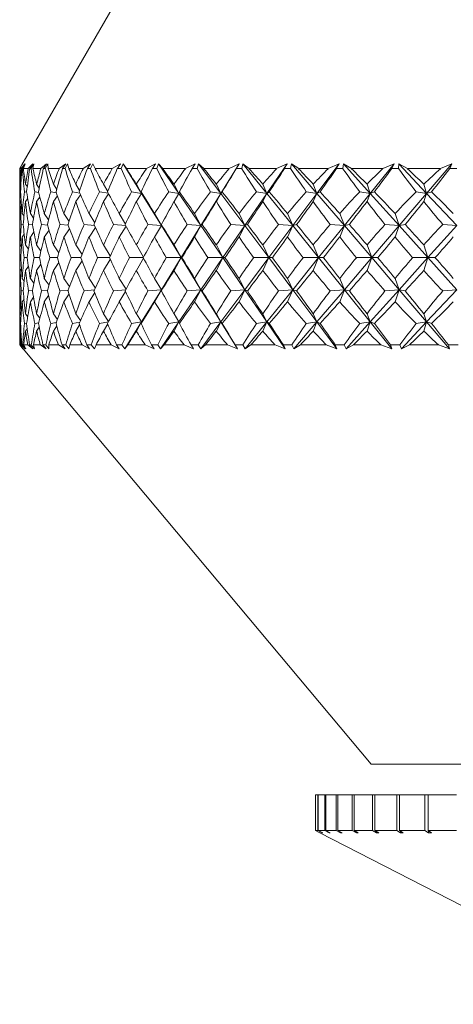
# Model space of a CAD drawing. Header units: inches. Extents: x -4 to 22.9, y -7.2 to 15.7.
# Tile 70 of 127: x 11.86 to 12.341, y -0.246 to 0.844. Entities that reach past the tile are written whole.
import ezdxf

# ---------------------------------------------------------------- set-up
doc = ezdxf.new("R2010")
doc.units = ezdxf.units.IN
doc.header["$MEASUREMENT"] = 0

msp = doc.modelspace()

# ---------------------------------------------------------------- linework, layer by layer
at = {"color": 7, "linetype": 'Continuous', "lineweight": 15}
for p, q in [((11.9683, 0.8659), (11.8628, 0.6832)), ((11.8603, 0.6789), (11.8616, 0.681)), ((11.8603, 0.677), (11.8603, 0.6347)), ((11.8604, 0.6789), (11.8628, 0.6831)), ((11.8619, 0.6789), (11.8604, 0.6789)), ((11.8619, 0.6789), (11.866, 0.6844)), ((11.8627, 0.6789), (11.866, 0.6844)), ((11.8634, 0.6789), (11.8627, 0.6789)), ((11.8634, 0.6789), (11.8665, 0.6844)), ((11.8645, 0.6789), (11.8665, 0.6844)), ((11.8696, 0.6789), (11.8645, 0.6789)), ((11.8696, 0.6789), (11.8748, 0.6844)), ((11.8715, 0.6789), (11.8748, 0.6844)), ((11.8729, 0.6789), (11.8715, 0.6789)), ((11.8729, 0.6789), (11.8758, 0.6844)), ((11.875, 0.6789), (11.8758, 0.6844)), ((11.8837, 0.6789), (11.875, 0.6789)), ((11.8837, 0.6789), (11.8899, 0.6844)), ((11.8866, 0.6789), (11.8899, 0.6844)), ((11.8887, 0.6789), (11.8866, 0.6789)), ((11.8887, 0.6789), (11.8915, 0.6844)), ((11.8918, 0.6789), (11.8915, 0.6844)), ((11.9041, 0.6789), (11.8918, 0.6789)), ((11.9041, 0.6789), (11.9113, 0.6844)), ((11.9079, 0.6789), (11.9113, 0.6844)), ((11.9108, 0.6789), (11.9079, 0.6789)), ((11.9108, 0.6789), (11.9133, 0.6844)), ((11.9149, 0.6789), (11.9133, 0.6844)), ((11.9305, 0.6789), (11.9149, 0.6789)), ((11.9305, 0.6789), (11.9387, 0.6844)), ((11.9353, 0.6789), (11.9387, 0.6844)), ((11.9389, 0.6789), (11.9353, 0.6789)), ((11.9389, 0.6789), (11.9412, 0.6844)), ((11.9439, 0.6789), (11.9412, 0.6844)), ((11.9628, 0.6789), (11.9439, 0.6789)), ((11.9628, 0.6789), (11.9719, 0.6844)), ((11.9685, 0.6789), (11.9719, 0.6844)), ((11.9728, 0.6789), (11.9685, 0.6789)), ((11.9728, 0.6789), (11.9749, 0.6844)), ((11.9787, 0.6789), (11.9749, 0.6844)), ((11.9952, 0.6515), (11.9749, 0.6844)), ((12.0007, 0.6789), (11.9787, 0.6789)), ((12.0007, 0.6789), (12.0106, 0.6844)), ((12.0073, 0.6789), (12.0106, 0.6844)), ((12.0122, 0.6789), (12.0073, 0.6789)), ((12.0122, 0.6789), (12.014, 0.6844)), ((12.019, 0.6789), (12.014, 0.6844)), ((12.0366, 0.6515), (12.014, 0.6844)), ((12.044, 0.6789), (12.019, 0.6789)), ((12.044, 0.6789), (12.0545, 0.6844)), ((12.0513, 0.6789), (12.0545, 0.6844)), ((12.0568, 0.6789), (12.0513, 0.6789)), ((12.0568, 0.6789), (12.0584, 0.6844)), ((12.0644, 0.6789), (12.0584, 0.6844)), ((12.083, 0.6515), (12.0584, 0.6844)), ((12.0922, 0.6789), (12.0644, 0.6789)), ((12.083, 0.6515), (12.1034, 0.6844)), ((12.0922, 0.6789), (12.1034, 0.6844)), ((12.1003, 0.6789), (12.1034, 0.6844)), ((12.1063, 0.6789), (12.1003, 0.6789)), ((12.1063, 0.6789), (12.1076, 0.6844)), ((12.1146, 0.6789), (12.1076, 0.6844)), ((12.1341, 0.6515), (12.1076, 0.6844)), ((12.1449, 0.6789), (12.1146, 0.6789)), ((12.1341, 0.6515), (12.1567, 0.6844)), ((12.1449, 0.6789), (12.1567, 0.6844)), ((12.1537, 0.6789), (12.1567, 0.6844)), ((12.1603, 0.6789), (12.1537, 0.6789)), ((12.1603, 0.6789), (12.1613, 0.6844)), ((12.1693, 0.6789), (12.1613, 0.6844)), ((12.1895, 0.6515), (12.1613, 0.6844)), ((12.2019, 0.6789), (12.1693, 0.6789)), ((12.1895, 0.6515), (12.2141, 0.6844)), ((12.2019, 0.6789), (12.2141, 0.6844)), ((12.2113, 0.6789), (12.2141, 0.6844)), ((12.2183, 0.6789), (12.2113, 0.6789)), ((12.2183, 0.6789), (12.219, 0.6844)), ((12.2279, 0.6789), (12.219, 0.6844)), ((12.2486, 0.6515), (12.219, 0.6844)), ((12.2625, 0.6789), (12.2279, 0.6789)), ((12.2486, 0.6515), (12.2751, 0.6844)), ((12.2625, 0.6789), (12.2751, 0.6844)), ((12.2724, 0.6789), (12.2751, 0.6844)), ((12.2798, 0.6789), (12.2724, 0.6789)), ((12.2798, 0.6789), (12.2803, 0.6844)), ((12.2899, 0.6789), (12.2803, 0.6844)), ((12.311, 0.6515), (12.2803, 0.6844)), ((12.3263, 0.6789), (12.2899, 0.6789)), ((12.311, 0.6515), (12.3391, 0.6844)), ((12.3263, 0.6789), (12.3391, 0.6844)), ((12.3367, 0.6789), (12.3391, 0.6844)), ((12.3444, 0.6789), (12.3367, 0.6789)), ((11.8617, 0.6605), (11.8609, 0.6617)), ((11.8688, 0.6587), (11.8668, 0.6617)), ((11.882, 0.6572), (11.8791, 0.6617)), ((11.9014, 0.6559), (11.8977, 0.6617)), ((11.9267, 0.6547), (11.9224, 0.6617)), ((11.9578, 0.6537), (11.9531, 0.6617)), ((11.9952, 0.6515), (11.9895, 0.6617)), ((12.0366, 0.6515), (12.0313, 0.6617)), ((12.083, 0.6515), (12.0781, 0.6617)), ((12.1341, 0.6515), (12.1296, 0.6617)), ((12.1895, 0.6515), (12.1854, 0.6617)), ((12.2486, 0.6515), (12.245, 0.6617)), ((12.311, 0.6515), (12.308, 0.6617)), ((11.8613, 0.6531), (11.8606, 0.6533)), ((11.8619, 0.6438), (11.8609, 0.6425)), ((11.8682, 0.6527), (11.8657, 0.6533)), ((11.8693, 0.6458), (11.8668, 0.6425)), ((11.8815, 0.6524), (11.8771, 0.6533)), ((11.8828, 0.6474), (11.8791, 0.6425)), ((11.9011, 0.6521), (11.8949, 0.6533)), ((11.9023, 0.6488), (11.8977, 0.6425)), ((11.9268, 0.6518), (11.9188, 0.6533)), ((11.9277, 0.65), (11.9224, 0.6425)), ((11.9586, 0.6516), (11.9487, 0.6533)), ((11.9588, 0.651), (11.9531, 0.6425)), ((11.9952, 0.6515), (11.9843, 0.6533)), ((11.9952, 0.6515), (11.9895, 0.6425)), ((11.9952, 0.6515), (11.9947, 0.6533)), ((12.0172, 0.6158), (11.9952, 0.6515)), ((12.0366, 0.6515), (12.0254, 0.6533)), ((12.0366, 0.6515), (12.0313, 0.6425)), ((12.0366, 0.6515), (12.0372, 0.6533)), ((12.061, 0.6158), (12.0366, 0.6515)), ((12.061, 0.6158), (12.083, 0.6515)), ((12.083, 0.6515), (12.0716, 0.6533)), ((12.083, 0.6515), (12.0781, 0.6425)), ((12.083, 0.6515), (12.0847, 0.6533)), ((12.1097, 0.6158), (12.083, 0.6515)), ((12.1097, 0.6158), (12.1341, 0.6515)), ((12.1341, 0.6515), (12.1225, 0.6533)), ((12.1341, 0.6515), (12.1296, 0.6425)), ((12.1341, 0.6515), (12.1368, 0.6533)), ((12.1628, 0.6158), (12.1341, 0.6515)), ((12.1628, 0.6158), (12.1895, 0.6515)), ((12.1895, 0.6515), (12.1778, 0.6533)), ((12.1895, 0.6515), (12.1854, 0.6425)), ((12.1895, 0.6515), (12.1931, 0.6533)), ((12.2199, 0.6158), (12.1895, 0.6515)), ((12.2199, 0.6158), (12.2486, 0.6515)), ((12.2486, 0.6515), (12.2369, 0.6533)), ((12.2486, 0.6515), (12.245, 0.6425)), ((12.2486, 0.6515), (12.2532, 0.6533)), ((12.2805, 0.6158), (12.2486, 0.6515)), ((12.2805, 0.6158), (12.311, 0.6515)), ((12.311, 0.6515), (12.2994, 0.6533)), ((12.311, 0.6515), (12.308, 0.6425)), ((12.311, 0.6515), (12.3166, 0.6533)), ((12.3443, 0.6158), (12.311, 0.6515)), ((11.8605, 0.629), (11.8604, 0.6293)), ((11.8651, 0.6263), (11.8631, 0.6293)), ((11.8757, 0.624), (11.8722, 0.6293)), ((11.8924, 0.6221), (11.8876, 0.6293)), ((11.915, 0.6205), (11.9093, 0.6293)), ((11.9434, 0.619), (11.9371, 0.6293)), ((11.9775, 0.6176), (11.9706, 0.6293)), ((12.0172, 0.6158), (12.0097, 0.6293)), ((12.061, 0.6158), (12.0541, 0.6293)), ((12.1097, 0.6158), (12.1033, 0.6293)), ((12.1628, 0.6158), (12.157, 0.6293)), ((12.2199, 0.6158), (12.2148, 0.6293)), ((12.2805, 0.6158), (12.2761, 0.6293)), ((11.8642, 0.6168), (11.8621, 0.6171)), ((11.8746, 0.6166), (11.8701, 0.6171)), ((11.8913, 0.6164), (11.8844, 0.6171)), ((11.8929, 0.6107), (11.8876, 0.6032)), ((11.9142, 0.6162), (11.905, 0.6171)), ((11.9156, 0.6124), (11.9093, 0.6032)), ((11.9431, 0.616), (11.9317, 0.6171)), ((11.9441, 0.6139), (11.9371, 0.6032)), ((11.9779, 0.6159), (11.9642, 0.6171)), ((11.9782, 0.6153), (11.9706, 0.6032)), ((12.0172, 0.6158), (12.0023, 0.6171)), ((12.0172, 0.6158), (12.0097, 0.6032)), ((12.0172, 0.6158), (12.0173, 0.6171)), ((12.0391, 0.5804), (12.0172, 0.6158)), ((12.0391, 0.5804), (12.061, 0.6158)), ((12.061, 0.6158), (12.0457, 0.6171)), ((12.061, 0.6158), (12.0541, 0.6032)), ((12.061, 0.6158), (12.0625, 0.6171)), ((12.0854, 0.5804), (12.061, 0.6158)), ((12.0854, 0.5804), (12.1097, 0.6158)), ((12.1097, 0.6158), (12.0941, 0.6171)), ((12.1097, 0.6158), (12.1033, 0.6032)), ((12.1097, 0.6158), (12.1126, 0.6171)), ((12.1363, 0.5804), (12.1097, 0.6158)), ((12.1363, 0.5804), (12.1628, 0.6158)), ((12.1628, 0.6158), (12.1471, 0.6171)), ((12.1628, 0.6158), (12.157, 0.6032)), ((12.1628, 0.6158), (12.1671, 0.6171)), ((12.1913, 0.5804), (12.1628, 0.6158)), ((12.1913, 0.5804), (12.2199, 0.6158)), ((12.2199, 0.6158), (12.2041, 0.6171)), ((12.2199, 0.6158), (12.2148, 0.6032)), ((12.2199, 0.6158), (12.2255, 0.6171)), ((12.2502, 0.5804), (12.2199, 0.6158)), ((12.2502, 0.5804), (12.2805, 0.6158)), ((12.2805, 0.6158), (12.2649, 0.6171)), ((12.2805, 0.6158), (12.2761, 0.6032)), ((12.2805, 0.6158), (12.2875, 0.6171)), ((12.3124, 0.5804), (12.2805, 0.6158)), ((12.3124, 0.5804), (12.3443, 0.6158)), ((12.3443, 0.6158), (12.3288, 0.6171)), ((11.8606, 0.6036), (11.8604, 0.6032)), ((11.8654, 0.6064), (11.8631, 0.6032)), ((11.8761, 0.6088), (11.8722, 0.6032)), ((11.8603, 0.5971), (11.8603, 0.5636)), ((11.8623, 0.5925), (11.8609, 0.5945)), ((11.8701, 0.5898), (11.8668, 0.5945)), ((11.8839, 0.5876), (11.8791, 0.5945)), ((11.9037, 0.5856), (11.8977, 0.5945)), ((11.9294, 0.5839), (11.9224, 0.5945)), ((11.9607, 0.5824), (11.9531, 0.5945)), ((11.9975, 0.581), (11.9895, 0.5945)), ((12.0391, 0.5804), (12.0313, 0.5945)), ((12.0854, 0.5804), (12.0781, 0.5945)), ((12.1363, 0.5804), (12.1296, 0.5945)), ((12.1913, 0.5804), (12.1854, 0.5945)), ((12.2502, 0.5804), (12.245, 0.5945)), ((12.3124, 0.5804), (12.308, 0.5945)), ((11.8616, 0.5804), (11.8605, 0.5804)), ((11.8687, 0.5804), (11.8652, 0.5804)), ((11.8822, 0.5804), (11.8762, 0.5804)), ((11.9021, 0.5804), (11.8936, 0.5804)), ((11.928, 0.5804), (11.9172, 0.5804)), ((11.9598, 0.5804), (11.9467, 0.5804)), ((11.9607, 0.5784), (11.9531, 0.5662)), ((11.9972, 0.5804), (11.982, 0.5804)), ((11.9975, 0.5798), (11.9895, 0.5662)), ((12.0172, 0.5449), (12.0391, 0.5804)), ((12.0391, 0.5804), (12.0227, 0.5804)), ((12.0391, 0.5804), (12.0313, 0.5662)), ((12.0391, 0.5804), (12.04, 0.5804)), ((12.061, 0.5449), (12.0391, 0.5804)), ((12.061, 0.5449), (12.0854, 0.5804)), ((12.0854, 0.5804), (12.0686, 0.5804)), ((12.0854, 0.5804), (12.0781, 0.5662)), ((12.0854, 0.5804), (12.0878, 0.5804)), ((12.1097, 0.5449), (12.0854, 0.5804)), ((12.1097, 0.5449), (12.1363, 0.5804)), ((12.1363, 0.5804), (12.1192, 0.5804)), ((12.1363, 0.5804), (12.1296, 0.5662)), ((12.1363, 0.5804), (12.1401, 0.5804)), ((12.1628, 0.5449), (12.1363, 0.5804)), ((12.1628, 0.5449), (12.1913, 0.5804)), ((12.1913, 0.5804), (12.1742, 0.5804)), ((12.1913, 0.5804), (12.1854, 0.5662)), ((12.1913, 0.5804), (12.1967, 0.5804)), ((12.2199, 0.5449), (12.1913, 0.5804)), ((12.2199, 0.5449), (12.2502, 0.5804)), ((12.2502, 0.5804), (12.2332, 0.5804)), ((12.2502, 0.5804), (12.245, 0.5662)), ((12.2502, 0.5804), (12.257, 0.5804)), ((12.2805, 0.5449), (12.2502, 0.5804)), ((12.2805, 0.5449), (12.3124, 0.5804)), ((12.3124, 0.5804), (12.2955, 0.5804)), ((12.3124, 0.5804), (12.308, 0.5662)), ((12.3124, 0.5804), (12.3206, 0.5804)), ((12.3443, 0.5449), (12.3124, 0.5804)), ((11.8623, 0.5682), (11.8609, 0.5662)), ((11.8701, 0.5709), (11.8668, 0.5662)), ((11.8839, 0.5731), (11.8791, 0.5662)), ((11.9037, 0.5751), (11.8977, 0.5662)), ((11.9294, 0.5768), (11.9224, 0.5662)), ((11.8606, 0.5571), (11.8604, 0.5575)), ((11.8654, 0.5543), (11.8631, 0.5575)), ((11.8761, 0.552), (11.8722, 0.5575)), ((11.8929, 0.55), (11.8876, 0.5575)), ((11.9156, 0.5483), (11.9093, 0.5575)), ((11.9441, 0.5468), (11.9371, 0.5575)), ((11.9782, 0.5454), (11.9706, 0.5575)), ((12.0172, 0.5449), (12.0097, 0.5575)), ((12.061, 0.5449), (12.0541, 0.5575)), ((12.1097, 0.5449), (12.1033, 0.5575)), ((12.1628, 0.5449), (12.157, 0.5575)), ((12.2199, 0.5449), (12.2148, 0.5575)), ((12.2805, 0.5449), (12.2761, 0.5575)), ((11.9779, 0.5448), (11.9642, 0.5437)), ((11.9952, 0.5093), (12.0172, 0.5449)), ((12.0172, 0.5449), (12.0023, 0.5437)), ((12.0172, 0.5449), (12.0097, 0.5315)), ((12.0172, 0.5449), (12.0173, 0.5437)), ((12.0366, 0.5093), (12.061, 0.5449)), ((12.061, 0.5449), (12.0457, 0.5437)), ((12.061, 0.5449), (12.0541, 0.5315)), ((12.061, 0.5449), (12.0625, 0.5437)), ((12.083, 0.5093), (12.061, 0.5449)), ((12.083, 0.5093), (12.1097, 0.5449)), ((12.1097, 0.5449), (12.0941, 0.5437)), ((12.1097, 0.5449), (12.1033, 0.5315)), ((12.1097, 0.5449), (12.1126, 0.5437)), ((12.1341, 0.5093), (12.1097, 0.5449)), ((12.1341, 0.5093), (12.1628, 0.5449)), ((12.1628, 0.5449), (12.1471, 0.5437)), ((12.1628, 0.5449), (12.157, 0.5315)), ((12.1628, 0.5449), (12.1671, 0.5437)), ((12.1895, 0.5093), (12.1628, 0.5449)), ((12.1895, 0.5093), (12.2199, 0.5449)), ((12.2199, 0.5449), (12.2041, 0.5437)), ((12.2199, 0.5449), (12.2148, 0.5315)), ((12.2199, 0.5449), (12.2255, 0.5437)), ((12.2486, 0.5093), (12.2199, 0.5449)), ((12.2486, 0.5093), (12.2805, 0.5449)), ((12.2805, 0.5449), (12.2649, 0.5437)), ((12.2805, 0.5449), (12.2761, 0.5315)), ((12.2805, 0.5449), (12.2875, 0.5437)), ((12.311, 0.5093), (12.2805, 0.5449)), ((12.311, 0.5093), (12.3443, 0.5449)), ((12.3443, 0.5449), (12.3288, 0.5437)), ((11.8642, 0.5439), (11.8621, 0.5437)), ((11.8651, 0.5344), (11.8631, 0.5315)), ((11.8746, 0.5441), (11.8701, 0.5437)), ((11.8757, 0.5367), (11.8722, 0.5315)), ((11.8913, 0.5443), (11.8844, 0.5437)), ((11.8924, 0.5386), (11.8876, 0.5315)), ((11.9142, 0.5445), (11.905, 0.5437)), ((11.915, 0.5403), (11.9093, 0.5315)), ((11.9431, 0.5447), (11.9317, 0.5437)), ((11.9434, 0.5417), (11.9371, 0.5315)), ((11.9775, 0.5431), (11.9706, 0.5315)), ((11.8603, 0.526), (11.8603, 0.4839)), ((11.8605, 0.5317), (11.8604, 0.5315)), ((11.8619, 0.5169), (11.8609, 0.5182)), ((11.8693, 0.5149), (11.8668, 0.5182)), ((11.8828, 0.5133), (11.8791, 0.5182)), ((11.9023, 0.512), (11.8977, 0.5182)), ((11.9277, 0.5108), (11.9224, 0.5182)), ((11.9588, 0.5097), (11.9531, 0.5182)), ((11.9952, 0.5093), (11.9895, 0.5182)), ((12.0366, 0.5093), (12.0313, 0.5182)), ((12.083, 0.5093), (12.0781, 0.5182)), ((12.1341, 0.5093), (12.1296, 0.5182)), ((12.1895, 0.5093), (12.1854, 0.5182)), ((12.2486, 0.5093), (12.245, 0.5182)), ((12.311, 0.5093), (12.308, 0.5182)), ((11.8613, 0.5076), (11.8606, 0.5074)), ((11.8682, 0.508), (11.8657, 0.5074)), ((11.8688, 0.502), (11.8668, 0.4991)), ((11.8815, 0.5084), (11.8771, 0.5074)), ((11.882, 0.5035), (11.8791, 0.4991)), ((11.9011, 0.5086), (11.8949, 0.5074)), ((11.9014, 0.5048), (11.8977, 0.4991)), ((11.9268, 0.5089), (11.9188, 0.5074)), ((11.9267, 0.506), (11.9224, 0.4991)), ((11.9586, 0.5092), (11.9487, 0.5074)), ((11.9578, 0.507), (11.9531, 0.4991)), ((11.9769, 0.4796), (11.9952, 0.5093)), ((11.9952, 0.5093), (11.9843, 0.5074)), ((11.9952, 0.5093), (11.9895, 0.4991)), ((11.9952, 0.5093), (11.9947, 0.5074)), ((12.0163, 0.4796), (12.0366, 0.5093)), ((12.0366, 0.5093), (12.0254, 0.5074)), ((12.0366, 0.5093), (12.0313, 0.4991)), ((12.0366, 0.5093), (12.0372, 0.5074)), ((12.0608, 0.4796), (12.083, 0.5093)), ((12.083, 0.5093), (12.0716, 0.5074)), ((12.083, 0.5093), (12.0781, 0.4991)), ((12.083, 0.5093), (12.0847, 0.5074)), ((12.1014, 0.4796), (12.083, 0.5093)), ((12.1102, 0.4796), (12.1341, 0.5093)), ((12.1341, 0.5093), (12.1225, 0.5074)), ((12.1341, 0.5093), (12.1296, 0.4991)), ((12.1341, 0.5093), (12.1368, 0.5074)), ((12.1545, 0.4796), (12.1341, 0.5093)), ((12.1641, 0.4796), (12.1895, 0.5093)), ((12.1895, 0.5093), (12.1778, 0.5074)), ((12.1895, 0.5093), (12.1854, 0.4991)), ((12.1895, 0.5093), (12.1931, 0.5074)), ((12.2117, 0.4796), (12.1895, 0.5093)), ((12.2219, 0.4796), (12.2486, 0.5093)), ((12.2486, 0.5093), (12.2369, 0.5074)), ((12.2486, 0.5093), (12.245, 0.4991)), ((12.2486, 0.5093), (12.2532, 0.5074)), ((12.2724, 0.4796), (12.2486, 0.5093)), ((12.2833, 0.4796), (12.311, 0.5093)), ((12.311, 0.5093), (12.2994, 0.5074)), ((12.311, 0.5093), (12.308, 0.4991)), ((12.311, 0.5093), (12.3166, 0.5074)), ((12.3364, 0.4796), (12.311, 0.5093)), ((11.8617, 0.5002), (11.8609, 0.4991)), ((11.8603, 0.4839), (11.8641, 0.4794)), ((11.8603, 0.4839), (11.8639, 0.4796)), ((11.8604, 0.4839), (11.8639, 0.4796)), ((11.8618, 0.4839), (11.8604, 0.4839)), ((11.8618, 0.4839), (11.8662, 0.4796)), ((11.8626, 0.4839), (11.8662, 0.4796)), ((11.8636, 0.4839), (11.8626, 0.4839)), ((11.8636, 0.4839), (11.8672, 0.4796)), ((11.8641, 0.4794), (12.2497, 0.0199)), ((11.8648, 0.4839), (11.8672, 0.4796)), ((11.8693, 0.4839), (11.8648, 0.4839)), ((11.8693, 0.4839), (11.8747, 0.4796)), ((11.8712, 0.4839), (11.8747, 0.4796)), ((11.8732, 0.4839), (11.8712, 0.4839)), ((11.8732, 0.4839), (11.8768, 0.4796)), ((11.8755, 0.4839), (11.8768, 0.4796)), ((11.8832, 0.4839), (11.8755, 0.4839)), ((11.8832, 0.4839), (11.8895, 0.4796)), ((11.8861, 0.4839), (11.8895, 0.4796)), ((11.8892, 0.4839), (11.8861, 0.4839)), ((11.8892, 0.4839), (11.8927, 0.4796)), ((11.8925, 0.4839), (11.8927, 0.4796)), ((11.9033, 0.4839), (11.8925, 0.4839)), ((11.9033, 0.4839), (11.9106, 0.4796)), ((11.9073, 0.4839), (11.9106, 0.4796)), ((11.9114, 0.4839), (11.9073, 0.4839)), ((11.9114, 0.4839), (11.9149, 0.4796)), ((11.9157, 0.4839), (11.9149, 0.4796)), ((11.9295, 0.4839), (11.9157, 0.4839)), ((11.9295, 0.4839), (11.9377, 0.4796)), ((11.9345, 0.4839), (11.9377, 0.4796)), ((11.9396, 0.4839), (11.9345, 0.4839)), ((11.9396, 0.4839), (11.943, 0.4796)), ((11.945, 0.4839), (11.943, 0.4796)), ((11.9616, 0.4839), (11.945, 0.4839)), ((11.9616, 0.4839), (11.9706, 0.4796)), ((11.9676, 0.4839), (11.9706, 0.4796)), ((11.9736, 0.4839), (11.9676, 0.4839)), ((11.9736, 0.4839), (11.9769, 0.4796)), ((11.9799, 0.4839), (11.9769, 0.4796)), ((11.9994, 0.4839), (11.9799, 0.4839)), ((11.9994, 0.4839), (12.0091, 0.4796)), ((12.0063, 0.4839), (12.0091, 0.4796)), ((12.0132, 0.4839), (12.0063, 0.4839)), ((12.0132, 0.4839), (12.0163, 0.4796)), ((12.0204, 0.4839), (12.0163, 0.4796)), ((12.0424, 0.4839), (12.0204, 0.4839)), ((12.0424, 0.4839), (12.0528, 0.4796)), ((12.0502, 0.4839), (12.0528, 0.4796)), ((12.058, 0.4839), (12.0502, 0.4839)), ((12.058, 0.4839), (12.0608, 0.4796)), ((12.066, 0.4839), (12.0608, 0.4796)), ((12.0905, 0.4839), (12.066, 0.4839)), ((12.0905, 0.4839), (12.1014, 0.4796)), ((12.099, 0.4839), (12.1014, 0.4796)), ((12.1076, 0.4839), (12.099, 0.4839)), ((12.1076, 0.4839), (12.1102, 0.4796)), ((12.1164, 0.4839), (12.1102, 0.4796)), ((12.1431, 0.4839), (12.1164, 0.4839)), ((12.1431, 0.4839), (12.1545, 0.4796)), ((12.1524, 0.4839), (12.1545, 0.4796)), ((12.1616, 0.4839), (12.1524, 0.4839)), ((12.1616, 0.4839), (12.1641, 0.4796)), ((12.1712, 0.4839), (12.1641, 0.4796)), ((12.1999, 0.4839), (12.1712, 0.4839)), ((12.1999, 0.4839), (12.2117, 0.4796)), ((12.2098, 0.4839), (12.2117, 0.4796)), ((12.2197, 0.4839), (12.2098, 0.4839)), ((12.2197, 0.4839), (12.2219, 0.4796)), ((12.2299, 0.4839), (12.2219, 0.4796)), ((12.2604, 0.4839), (12.2299, 0.4839)), ((12.2604, 0.4839), (12.2724, 0.4796)), ((12.2709, 0.4839), (12.2724, 0.4796)), ((12.2814, 0.4839), (12.2709, 0.4839)), ((12.2814, 0.4839), (12.2833, 0.4796)), ((12.2921, 0.4839), (12.2833, 0.4796)), ((12.3241, 0.4839), (12.2921, 0.4839)), ((12.3241, 0.4839), (12.3364, 0.4796)), ((12.3351, 0.4839), (12.3364, 0.4796)), ((12.346, 0.4839), (12.3351, 0.4839)), ((12.2497, 0.0199), (13.071, 0.0199)), ((12.1878, -0.0141), (12.1878, -0.0535)), ((12.1878, -0.0141), (12.1879, -0.0141)), ((12.1879, -0.0141), (12.1879, -0.0535)), ((12.1879, -0.0141), (12.1904, -0.0141)), ((12.1904, -0.0141), (12.1904, -0.0535)), ((12.1904, -0.0141), (12.191, -0.0141)), ((12.191, -0.0141), (12.191, -0.0535)), ((12.191, -0.0141), (12.1982, -0.0141)), ((12.1982, -0.0141), (12.1982, -0.0535)), ((12.1982, -0.0141), (12.1992, -0.0141)), ((12.1992, -0.0141), (12.1992, -0.0535)), ((12.1992, -0.0141), (12.211, -0.0141)), ((12.211, -0.0141), (12.211, -0.0535)), ((12.211, -0.0141), (12.2125, -0.0141)), ((12.2125, -0.0141), (12.2125, -0.0535)), ((12.2125, -0.0141), (12.2287, -0.0141)), ((12.2287, -0.0141), (12.2287, -0.0535)), ((12.2287, -0.0141), (12.2307, -0.0141)), ((12.2307, -0.0141), (12.2307, -0.0535)), ((12.2307, -0.0141), (12.2511, -0.0141)), ((12.2511, -0.0141), (12.2511, -0.0535)), ((12.2511, -0.0141), (12.2537, -0.0141)), ((12.2537, -0.0141), (12.2537, -0.0535)), ((12.2537, -0.0141), (12.2781, -0.0141)), ((12.2781, -0.0141), (12.2781, -0.0535)), ((12.2781, -0.0141), (12.281, -0.0141)), ((12.281, -0.0141), (12.281, -0.0535)), ((12.281, -0.0141), (12.3092, -0.0141)), ((12.3092, -0.0141), (12.3092, -0.0535)), ((12.3092, -0.0141), (12.3126, -0.0141)), ((12.3126, -0.0141), (12.3126, -0.0535)), ((12.3126, -0.0141), (12.3442, -0.0141)), ((12.1928, -0.0561), (12.1878, -0.0535)), ((12.1879, -0.0535), (12.1928, -0.0561)), ((12.1879, -0.0535), (12.1904, -0.0535)), ((12.1954, -0.0561), (12.1904, -0.0535)), ((12.191, -0.0535), (12.1959, -0.0561)), ((12.191, -0.0535), (12.1982, -0.0535)), ((12.2031, -0.0561), (12.1982, -0.0535)), ((12.1992, -0.0535), (12.2041, -0.0561)), ((12.1992, -0.0535), (12.211, -0.0535)), ((12.2157, -0.0561), (12.211, -0.0535)), ((12.2125, -0.0535), (12.2173, -0.0561)), ((12.2125, -0.0535), (12.2287, -0.0535)), ((12.2333, -0.0561), (12.2287, -0.0535)), ((12.2307, -0.0535), (12.2353, -0.0561)), ((12.2307, -0.0535), (12.2511, -0.0535)), ((12.2555, -0.0561), (12.2511, -0.0535)), ((12.2537, -0.0535), (12.258, -0.0561)), ((12.2537, -0.0535), (12.2781, -0.0535)), ((12.2821, -0.0561), (12.2781, -0.0535)), ((12.281, -0.0535), (12.2851, -0.0561)), ((12.281, -0.0535), (12.3092, -0.0535)), ((12.2821, -0.0542), (12.2821, -0.0561)), ((12.3129, -0.0561), (12.3092, -0.0535)), ((12.3126, -0.0535), (12.3163, -0.0561)), ((12.3126, -0.0535), (12.3442, -0.0535)), ((12.3129, -0.0537), (12.3129, -0.0561)), ((12.1928, -0.0561), (12.5618, -0.2458)), ((12.1954, -0.0558), (12.1954, -0.0561)), ((12.1954, -0.0561), (12.1959, -0.0561)), ((12.2031, -0.0555), (12.2031, -0.0561)), ((12.2031, -0.0561), (12.2041, -0.0561)), ((12.2157, -0.0552), (12.2157, -0.0561)), ((12.2157, -0.0561), (12.2173, -0.0561)), ((12.2333, -0.0549), (12.2333, -0.0561)), ((12.2333, -0.0561), (12.2353, -0.0561)), ((12.2555, -0.0546), (12.2555, -0.0561)), ((12.2555, -0.0561), (12.258, -0.0561)), ((12.2821, -0.0561), (12.2851, -0.0561)), ((12.3129, -0.0561), (12.3163, -0.0561))]:
    msp.add_line(p, q, dxfattribs=at)
for centre, major_axis, ratio, start_param, end_param in [((12.6603, 1.6976), (0.6662, 1.3688), 0.32354, 2.552955, 2.58062), ((12.6603, -0.5369), (-0.7448, 1.3766), 0.212214, 0.386108, 0.411411), ((12.6603, -0.5369), (-0.7256, 1.3742), 0.24512, 0.371698, 0.397001), ((12.6603, 1.6976), (0.6936, 1.3709), 0.290758, 2.542823, 2.570488), ((12.6603, 1.6976), (0.6283, 1.3668), 0.362344, 2.561796, 2.589461), ((12.6603, -0.5369), (-0.7636, 1.3793), 0.172996, 0.40494, 0.430242), ((12.6603, -0.5369), (-0.6985, 1.3713), 0.284394, 0.356559, 0.381861), ((12.6603, 1.6976), (0.7216, 1.3737), 0.251494, 2.528095, 2.55576), ((12.6603, 1.6976), (0.5838, 1.3658), 0.400474, 2.566299, 2.593964), ((12.6603, -0.5369), (-0.7783, 1.3817), 0.133874, 0.425148, 0.450451), ((12.6603, -0.5369), (-0.6662, 1.3688), 0.32354, 0.344218, 0.369521), ((12.6603, 1.6976), (0.7448, 1.3766), 0.212214, 2.511065, 2.53873), ((12.6603, 1.6976), (0.5319, 1.366), 0.437435, 2.565487, 2.593152), ((12.6603, -0.5369), (-0.7892, 1.3836), 0.094852, 0.44637, 0.471673), ((12.6603, -0.5369), (-0.6283, 1.3668), 0.362344, 0.335377, 0.36068), ((12.6603, 1.6976), (0.7636, 1.3793), 0.172996, 2.492233, 2.519899), ((12.6603, 1.6976), (0.4716, 1.3676), 0.472516, 2.558277, 2.585942), ((12.6603, -0.5369), (-0.7962, 1.3849), 0.055913, 0.468282, 0.493585), ((12.6603, -0.5369), (-0.5838, 1.3658), 0.400474, 0.330874, 0.356177), ((12.6603, 1.6976), (0.7783, 1.3817), 0.133874, 2.472025, 2.49969), ((12.6603, 1.6976), (0.4017, 1.3707), 0.504738, 2.543593, 2.571258), ((12.6603, -0.5369), (-0.7997, 1.3856), 0.017027, 0.490591, 0.515893), ((12.6603, -0.5369), (-0.5319, 1.366), 0.437435, 0.331686, 0.356989), ((12.6603, 1.6976), (0.7892, 1.3836), 0.094852, 2.450803, 2.478468), ((12.6603, 1.6976), (0.3213, 1.375), 0.532829, 2.520614, 2.548279), ((12.6603, -0.5369), (-0.7994, 1.3855), 0.021841, 5.744864, 5.770166), ((12.6603, -0.5369), (-0.4716, 1.3676), 0.472516, 0.338896, 0.364199), ((12.6603, 1.6976), (0.7962, 1.3849), 0.055913, 2.428891, 2.456556), ((12.6603, 1.6976), (0.2304, 1.3797), 0.555268, 2.489198, 2.516863), ((12.6603, -0.5369), (-0.7956, 1.3848), 0.060732, 5.722589, 5.747891), ((12.6603, -0.5369), (-0.4017, 1.3707), 0.504738, 0.35358, 0.378883), ((12.6603, 1.6976), (0.7997, 1.3856), 0.017027, 2.406582, 2.434247), ((12.6603, 1.6976), (0.1302, 1.3836), 0.570469, 2.4504, 2.478065), ((12.6603, -0.5369), (-0.788, 1.3834), 0.09968, 5.700746, 5.726049), ((12.6603, -0.5369), (-0.3213, 1.375), 0.532829, 0.376559, 0.401861), ((12.6603, 1.6976), (0.7994, 1.3855), 0.021841, 3.871366, 3.899031), ((12.6603, 1.6976), (0.0241, 1.3856), 0.577117, 2.406807, 2.434472), ((12.6603, -0.5369), (-0.7767, 1.3814), 0.138714, 5.679632, 5.704934), ((12.6603, -0.5369), (-0.2304, 1.3797), 0.555268, 0.407975, 0.433277), ((12.6603, 1.6976), (0.7956, 1.3848), 0.060732, 3.893641, 3.921306), ((12.6603, 1.6976), (-0.0832, 1.3848), 0.574565, 2.36227, 2.389935), ((12.6603, -0.5369), (-0.7615, 1.379), 0.177848, 5.659573, 5.684875), ((12.6603, -0.5369), (-0.1302, 1.3836), 0.570469, 0.446773, 0.472076), ((12.6603, 1.6976), (0.788, 1.3834), 0.09968, 3.915484, 3.943149), ((12.6603, 1.6976), (-0.1865, 1.3817), 0.563067, 2.320911, 2.348576), ((12.6603, -0.5369), (-0.7421, 1.3762), 0.217076, 5.64094, 5.666242), ((12.6603, -0.5369), (-0.0241, 1.3856), 0.577117, 0.490366, 0.515668), ((12.6603, 1.6976), (0.7767, 1.3814), 0.138714, 3.936598, 3.964263), ((12.6603, 1.6976), (-0.2818, 1.3771), 0.543684, 2.285967, 2.313632), ((12.6603, -0.5369), (-0.7184, 1.3733), 0.256359, 5.624166, 5.649468), ((12.6603, -0.5369), (0.0832, 1.3848), 0.574565, 0.534903, 0.560206), ((12.6603, 1.6976), (0.7615, 1.379), 0.177848, 3.956657, 3.984322), ((12.6603, -0.5369), (-0.7256, 1.3742), 0.24512, 0.408933, 0.441881), ((12.6603, -0.5369), (-0.7448, 1.3766), 0.212214, 0.423343, 0.45629), ((12.6603, -0.5369), (-0.6985, 1.3713), 0.284394, 0.393794, 0.426741), ((12.6603, -0.5369), (-0.7636, 1.3793), 0.172996, 0.442175, 0.475122), ((12.6603, -0.5369), (-0.6662, 1.3688), 0.32354, 0.381453, 0.414401), ((12.6603, -0.5369), (-0.7783, 1.3817), 0.133874, 0.462383, 0.495331), ((12.6603, -0.5369), (-0.6283, 1.3668), 0.362344, 0.372612, 0.40556), ((12.6603, -0.5369), (-0.7892, 1.3836), 0.094852, 0.483605, 0.516552), ((12.6603, -0.5369), (-0.5838, 1.3658), 0.400474, 0.368109, 0.401057), ((12.6603, -0.5369), (-0.7962, 1.3849), 0.055913, 0.505517, 0.538464), ((12.6603, -0.5369), (-0.5319, 1.366), 0.437435, 0.368921, 0.401868), ((12.6603, -0.5369), (-0.7997, 1.3856), 0.017027, 0.527826, 0.560773), ((12.6603, -0.5369), (-0.4716, 1.3676), 0.472516, 0.376131, 0.409079), ((12.6603, -0.5369), (-0.7994, 1.3855), 0.021841, 5.699984, 5.732931), ((12.6603, -0.5369), (-0.4017, 1.3707), 0.504738, 0.390815, 0.423763), ((12.6603, -0.5369), (-0.7956, 1.3848), 0.060732, 5.677709, 5.710656), ((12.6603, -0.5369), (-0.3213, 1.375), 0.532829, 0.413794, 0.446741), ((12.6603, -0.5369), (-0.788, 1.3834), 0.09968, 5.655866, 5.688814), ((12.6603, -0.5369), (-0.2304, 1.3797), 0.555268, 0.44521, 0.478157), ((12.6603, -0.5369), (-0.7767, 1.3814), 0.138714, 5.634752, 5.667699), ((12.6603, -0.5369), (-0.1302, 1.3836), 0.570469, 0.484008, 0.516956), ((12.6603, -0.5369), (-0.7615, 1.379), 0.177848, 5.614693, 5.64764), ((12.6603, -0.5369), (-0.0241, 1.3856), 0.577117, 0.527601, 0.560548), ((12.6603, -0.5369), (-0.7421, 1.3762), 0.217076, 5.59606, 5.629007), ((12.6603, -0.5369), (0.0832, 1.3848), 0.574565, 0.572138, 0.605085), ((12.6603, -0.5369), (-0.7184, 1.3733), 0.256359, 5.579286, 5.612233), ((12.6603, 1.6976), (0.6936, 1.3709), 0.290758, 2.582421, 2.611213), ((12.6603, 1.6976), (0.6662, 1.3688), 0.32354, 2.592552, 2.621344), ((12.6603, 1.6976), (0.7216, 1.3737), 0.251494, 2.567693, 2.596485), ((12.6603, 1.6976), (0.6283, 1.3668), 0.362344, 2.601393, 2.630185), ((12.6603, 1.6976), (0.7448, 1.3766), 0.212214, 2.550663, 2.579455), ((12.6603, 1.6976), (0.5838, 1.3658), 0.400474, 2.605896, 2.634689), ((12.6603, 1.6976), (0.7636, 1.3793), 0.172996, 2.531831, 2.560623), ((12.6603, 1.6976), (0.5319, 1.366), 0.437435, 2.605085, 2.633877), ((12.6603, 1.6976), (0.7783, 1.3817), 0.133874, 2.511622, 2.540414), ((12.6603, 1.6976), (0.4716, 1.3676), 0.472516, 2.597874, 2.626666), ((12.6603, 1.6976), (0.7892, 1.3836), 0.094852, 2.490401, 2.519193), ((12.6603, 1.6976), (0.4017, 1.3707), 0.504738, 2.58319, 2.611982), ((12.6603, 1.6976), (0.7962, 1.3849), 0.055913, 2.468489, 2.497281), ((12.6603, 1.6976), (0.3213, 1.375), 0.532829, 2.560212, 2.589004), ((12.6603, 1.6976), (0.7997, 1.3856), 0.017027, 2.44618, 2.474972), ((12.6603, 1.6976), (0.2304, 1.3797), 0.555268, 2.528796, 2.557588), ((12.6603, 1.6976), (0.7994, 1.3855), 0.021841, 3.830641, 3.859434), ((12.6603, 1.6976), (0.1302, 1.3836), 0.570469, 2.489997, 2.518789), ((12.6603, 1.6976), (0.7956, 1.3848), 0.060732, 3.852916, 3.881709), ((12.6603, 1.6976), (0.0241, 1.3856), 0.577117, 2.446405, 2.475197), ((12.6603, 1.6976), (0.788, 1.3834), 0.09968, 3.874759, 3.903551), ((12.6603, 1.6976), (-0.0832, 1.3848), 0.574565, 2.401867, 2.43066), ((12.6603, 1.6976), (0.7767, 1.3814), 0.138714, 3.895874, 3.924666), ((12.6603, 1.6976), (-0.1865, 1.3817), 0.563067, 2.360509, 2.389301), ((12.6603, 1.6976), (0.7615, 1.379), 0.177848, 3.915933, 3.944725), ((12.6603, 1.6976), (-0.2818, 1.3771), 0.543684, 2.325564, 2.354356), ((12.6603, -0.5369), (-0.7216, 1.3737), 0.251494, 0.455348, 0.48414), ((12.6603, -0.5369), (-0.6985, 1.3713), 0.284394, 0.442829, 0.471621), ((12.6603, -0.5369), (-0.7448, 1.3766), 0.212214, 0.472378, 0.50117), ((12.6603, -0.5369), (-0.6662, 1.3688), 0.32354, 0.430488, 0.459281), ((12.6603, -0.5369), (-0.7636, 1.3793), 0.172996, 0.49121, 0.520002), ((12.6603, -0.5369), (-0.6283, 1.3668), 0.362344, 0.421648, 0.45044), ((12.6603, -0.5369), (-0.7783, 1.3817), 0.133874, 0.511419, 0.540211), ((12.6603, -0.5369), (-0.5838, 1.3658), 0.400474, 0.417144, 0.445936), ((12.6603, -0.5369), (-0.7892, 1.3836), 0.094852, 0.53264, 0.561432), ((12.6603, -0.5369), (-0.5319, 1.366), 0.437435, 0.417956, 0.446748), ((12.6603, -0.5369), (-0.7962, 1.3849), 0.055913, 0.554552, 0.583344), ((12.6603, -0.5369), (-0.4716, 1.3676), 0.472516, 0.425166, 0.453959), ((12.6603, -0.5369), (-0.7997, 1.3856), 0.017027, 0.576861, 0.605653), ((12.6603, -0.5369), (-0.4017, 1.3707), 0.504738, 0.439851, 0.468643), ((12.6603, -0.5369), (-0.7994, 1.3855), 0.021841, 5.655104, 5.683896), ((12.6603, -0.5369), (-0.3213, 1.375), 0.532829, 0.462829, 0.491621), ((12.6603, -0.5369), (-0.7956, 1.3848), 0.060732, 5.632829, 5.661621), ((12.6603, -0.5369), (-0.2304, 1.3797), 0.555268, 0.494245, 0.523037), ((12.6603, -0.5369), (-0.788, 1.3834), 0.09968, 5.610986, 5.639779), ((12.6603, -0.5369), (-0.1302, 1.3836), 0.570469, 0.533043, 0.561836), ((12.6603, -0.5369), (-0.7767, 1.3814), 0.138714, 5.589872, 5.618664), ((12.6603, -0.5369), (-0.0241, 1.3856), 0.577117, 0.576636, 0.605428), ((12.6603, -0.5369), (-0.7615, 1.379), 0.177848, 5.569813, 5.598605), ((12.6603, -0.5369), (0.0832, 1.3848), 0.574565, 0.621173, 0.649965), ((12.6603, -0.5369), (-0.7421, 1.3762), 0.217076, 5.55118, 5.579972), ((12.6603, -0.5369), (0.1865, 1.3817), 0.563067, 0.662532, 0.691324), ((12.6603, 1.6976), (0.6985, 1.3713), 0.284394, 2.625091, 2.652508), ((12.6603, 1.6976), (0.7216, 1.3737), 0.251494, 2.612573, 2.63999), ((12.6603, 1.6976), (0.6662, 1.3688), 0.32354, 2.637432, 2.664849), ((12.6603, 1.6976), (0.7448, 1.3766), 0.212214, 2.595542, 2.622959), ((12.6603, 1.6976), (0.6283, 1.3668), 0.362344, 2.646273, 2.67369), ((12.6603, 1.6976), (0.7636, 1.3793), 0.172996, 2.576711, 2.604128), ((12.6603, 1.6976), (0.5838, 1.3658), 0.400474, 2.650776, 2.678193), ((12.6603, 1.6976), (0.7783, 1.3817), 0.133874, 2.556502, 2.583919), ((12.6603, 1.6976), (0.5319, 1.366), 0.437435, 2.649964, 2.677381), ((12.6603, 1.6976), (0.7892, 1.3836), 0.094852, 2.53528, 2.562697), ((12.6603, 1.6976), (0.4716, 1.3676), 0.472516, 2.642754, 2.670171), ((12.6603, 1.6976), (0.7962, 1.3849), 0.055913, 2.513368, 2.540785), ((12.6603, 1.6976), (0.4017, 1.3707), 0.504738, 2.62807, 2.655487), ((12.6603, 1.6976), (0.7997, 1.3856), 0.017027, 2.49106, 2.518477), ((12.6603, 1.6976), (0.3213, 1.375), 0.532829, 2.605092, 2.632509), ((12.6603, 1.6976), (0.7994, 1.3855), 0.021841, 3.787137, 3.814554), ((12.6603, 1.6976), (0.2304, 1.3797), 0.555268, 2.573676, 2.601093), ((12.6603, 1.6976), (0.7956, 1.3848), 0.060732, 3.809412, 3.836829), ((12.6603, 1.6976), (0.1302, 1.3836), 0.570469, 2.534877, 2.562294), ((12.6603, 1.6976), (0.788, 1.3834), 0.09968, 3.831255, 3.858672), ((12.6603, 1.6976), (0.0241, 1.3856), 0.577117, 2.491285, 2.518702), ((12.6603, 1.6976), (0.7767, 1.3814), 0.138714, 3.852369, 3.879786), ((12.6603, 1.6976), (-0.0832, 1.3848), 0.574565, 2.446747, 2.474164), ((12.6603, 1.6976), (0.7615, 1.379), 0.177848, 3.872428, 3.899845), ((12.6603, 1.6976), (-0.1865, 1.3817), 0.563067, 2.405389, 2.432806), ((12.6603, 1.6976), (0.7421, 1.3762), 0.217076, 3.891061, 3.918478), ((12.6603, -0.5369), (-0.6985, 1.3713), 0.284394, 0.489084, 0.516501), ((12.6603, -0.5369), (-0.7216, 1.3737), 0.251494, 0.501603, 0.52902), ((12.6603, -0.5369), (-0.6662, 1.3688), 0.32354, 0.476744, 0.50416), ((12.6603, -0.5369), (-0.7448, 1.3766), 0.212214, 0.518633, 0.54605), ((12.6603, -0.5369), (-0.6283, 1.3668), 0.362344, 0.467903, 0.49532), ((12.6603, -0.5369), (-0.7636, 1.3793), 0.172996, 0.537465, 0.564882), ((12.6603, -0.5369), (-0.5838, 1.3658), 0.400474, 0.463399, 0.490816), ((12.6603, -0.5369), (-0.7783, 1.3817), 0.133874, 0.557674, 0.585091), ((12.6603, -0.5369), (-0.5319, 1.366), 0.437435, 0.464211, 0.491628), ((12.6603, -0.5369), (-0.7892, 1.3836), 0.094852, 0.578895, 0.606312), ((12.6603, -0.5369), (-0.4716, 1.3676), 0.472516, 0.471421, 0.498838), ((12.6603, -0.5369), (-0.7962, 1.3849), 0.055913, 0.600807, 0.628224), ((12.6603, -0.5369), (-0.4017, 1.3707), 0.504738, 0.486106, 0.513523), ((12.6603, -0.5369), (-0.7997, 1.3856), 0.017027, 0.623116, 0.650533), ((12.6603, -0.5369), (-0.3213, 1.375), 0.532829, 0.509084, 0.536501), ((12.6603, -0.5369), (-0.7994, 1.3855), 0.021841, 5.610224, 5.637641), ((12.6603, -0.5369), (-0.2304, 1.3797), 0.555268, 0.5405, 0.567917), ((12.6603, -0.5369), (-0.7956, 1.3848), 0.060732, 5.587949, 5.615366), ((12.6603, -0.5369), (-0.1302, 1.3836), 0.570469, 0.579298, 0.606715), ((12.6603, -0.5369), (-0.788, 1.3834), 0.09968, 5.566106, 5.593523), ((12.6603, -0.5369), (-0.0241, 1.3856), 0.577117, 0.622891, 0.650308), ((12.6603, -0.5369), (-0.7767, 1.3814), 0.138714, 5.544992, 5.572409), ((12.6603, -0.5369), (0.0832, 1.3848), 0.574565, 0.667428, 0.694845), ((12.6603, -0.5369), (-0.7615, 1.379), 0.177848, 5.524933, 5.55235), ((12.6603, -0.5369), (0.1865, 1.3817), 0.563067, 0.708787, 0.736204), ((12.6603, -0.5369), (-0.7421, 1.3762), 0.217076, 5.5063, 5.533717), ((12.6603, 1.6976), (0.7216, 1.3737), 0.251494, 2.657453, 2.686245), ((12.6603, 1.6976), (0.6985, 1.3713), 0.284394, 2.669971, 2.698764), ((12.6603, 1.6976), (0.7448, 1.3766), 0.212214, 2.640422, 2.669214), ((12.6603, 1.6976), (0.6662, 1.3688), 0.32354, 2.682312, 2.711104), ((12.6603, 1.6976), (0.7636, 1.3793), 0.172996, 2.621591, 2.650383), ((12.6603, 1.6976), (0.6283, 1.3668), 0.362344, 2.691153, 2.719945), ((12.6603, 1.6976), (0.7783, 1.3817), 0.133874, 2.601382, 2.630174), ((12.6603, 1.6976), (0.5838, 1.3658), 0.400474, 2.695656, 2.724448), ((12.6603, 1.6976), (0.7892, 1.3836), 0.094852, 2.58016, 2.608952), ((12.6603, 1.6976), (0.5319, 1.366), 0.437435, 2.694844, 2.723637), ((12.6603, 1.6976), (0.7962, 1.3849), 0.055913, 2.558248, 2.587041), ((12.6603, 1.6976), (0.4716, 1.3676), 0.472516, 2.687634, 2.716426), ((12.6603, 1.6976), (0.7997, 1.3856), 0.017027, 2.53594, 2.564732), ((12.6603, 1.6976), (0.4017, 1.3707), 0.504738, 2.67295, 2.701742), ((12.6603, 1.6976), (0.7994, 1.3855), 0.021841, 3.740882, 3.769674), ((12.6603, 1.6976), (0.3213, 1.375), 0.532829, 2.649972, 2.678764), ((12.6603, 1.6976), (0.7956, 1.3848), 0.060732, 3.763157, 3.791949), ((12.6603, 1.6976), (0.2304, 1.3797), 0.555268, 2.618556, 2.647348), ((12.6603, 1.6976), (0.788, 1.3834), 0.09968, 3.784999, 3.813792), ((12.6603, 1.6976), (0.1302, 1.3836), 0.570469, 2.579757, 2.608549), ((12.6603, 1.6976), (0.7767, 1.3814), 0.138714, 3.806114, 3.834906), ((12.6603, 1.6976), (0.0241, 1.3856), 0.577117, 2.536165, 2.564957), ((12.6603, 1.6976), (0.7615, 1.379), 0.177848, 3.826173, 3.854965), ((12.6603, 1.6976), (-0.0832, 1.3848), 0.574565, 2.491627, 2.520419), ((12.6603, 1.6976), (0.7421, 1.3762), 0.217076, 3.844806, 3.873598), ((12.6603, 1.6976), (-0.1865, 1.3817), 0.563067, 2.450269, 2.479061), ((12.6603, -0.5369), (-0.6936, 1.3709), 0.290758, 0.53038, 0.559172), ((12.6603, -0.5369), (-0.6662, 1.3688), 0.32354, 0.520248, 0.54904), ((12.6603, -0.5369), (-0.7216, 1.3737), 0.251494, 0.545108, 0.5739), ((12.6603, -0.5369), (-0.6283, 1.3668), 0.362344, 0.511407, 0.5402), ((12.6603, -0.5369), (-0.7448, 1.3766), 0.212214, 0.562138, 0.59093), ((12.6603, -0.5369), (-0.5838, 1.3658), 0.400474, 0.506904, 0.535696), ((12.6603, -0.5369), (-0.7636, 1.3793), 0.172996, 0.580969, 0.609762), ((12.6603, -0.5369), (-0.5319, 1.366), 0.437435, 0.507716, 0.536508), ((12.6603, -0.5369), (-0.7783, 1.3817), 0.133874, 0.601178, 0.629971), ((12.6603, -0.5369), (-0.4716, 1.3676), 0.472516, 0.514926, 0.543718), ((12.6603, -0.5369), (-0.7892, 1.3836), 0.094852, 0.6224, 0.651192), ((12.6603, -0.5369), (-0.4017, 1.3707), 0.504738, 0.52961, 0.558403), ((12.6603, -0.5369), (-0.7962, 1.3849), 0.055913, 0.644312, 0.673104), ((12.6603, -0.5369), (-0.3213, 1.375), 0.532829, 0.552589, 0.581381), ((12.6603, -0.5369), (-0.7997, 1.3856), 0.017027, 0.666621, 0.695413), ((12.6603, -0.5369), (-0.2304, 1.3797), 0.555268, 0.584005, 0.612797), ((12.6603, -0.5369), (-0.7994, 1.3855), 0.021841, 5.565344, 5.594136), ((12.6603, -0.5369), (-0.1302, 1.3836), 0.570469, 0.622803, 0.651595), ((12.6603, -0.5369), (-0.7956, 1.3848), 0.060732, 5.543069, 5.571862), ((12.6603, -0.5369), (-0.0241, 1.3856), 0.577117, 0.666396, 0.695188), ((12.6603, -0.5369), (-0.788, 1.3834), 0.09968, 5.521227, 5.550019), ((12.6603, -0.5369), (0.0832, 1.3848), 0.574565, 0.710933, 0.739725), ((12.6603, -0.5369), (-0.7767, 1.3814), 0.138714, 5.500112, 5.528904), ((12.6603, -0.5369), (0.1865, 1.3817), 0.563067, 0.752291, 0.781084), ((12.6603, -0.5369), (-0.7615, 1.379), 0.177848, 5.480053, 5.508845), ((12.6603, -0.5369), (0.2818, 1.3771), 0.543684, 0.787236, 0.816028), ((12.6603, 1.6976), (0.7256, 1.3742), 0.24512, 2.699712, 2.732659), ((12.6603, 1.6976), (0.7448, 1.3766), 0.212214, 2.685302, 2.71825), ((12.6603, 1.6976), (0.6985, 1.3713), 0.284394, 2.714851, 2.747799), ((12.6603, 1.6976), (0.7636, 1.3793), 0.172996, 2.666471, 2.699418), ((12.6603, 1.6976), (0.6662, 1.3688), 0.32354, 2.727192, 2.760139), ((12.6603, 1.6976), (0.7783, 1.3817), 0.133874, 2.646262, 2.679209), ((12.6603, 1.6976), (0.6283, 1.3668), 0.362344, 2.736033, 2.76898), ((12.6603, 1.6976), (0.7892, 1.3836), 0.094852, 2.62504, 2.657988), ((12.6603, 1.6976), (0.5838, 1.3658), 0.400474, 2.740536, 2.773484), ((12.6603, 1.6976), (0.7962, 1.3849), 0.055913, 2.603128, 2.636076), ((12.6603, 1.6976), (0.5319, 1.366), 0.437435, 2.739724, 2.772672), ((12.6603, 1.6976), (0.7997, 1.3856), 0.017027, 2.580819, 2.613767), ((12.6603, 1.6976), (0.4716, 1.3676), 0.472516, 2.732514, 2.765461), ((12.6603, 1.6976), (0.7994, 1.3855), 0.021841, 3.691847, 3.724794), ((12.6603, 1.6976), (0.4017, 1.3707), 0.504738, 2.71783, 2.750777), ((12.6603, 1.6976), (0.7956, 1.3848), 0.060732, 3.714121, 3.747069), ((12.6603, 1.6976), (0.3213, 1.375), 0.532829, 2.694852, 2.727799), ((12.6603, 1.6976), (0.788, 1.3834), 0.09968, 3.735964, 3.768912), ((12.6603, 1.6976), (0.2304, 1.3797), 0.555268, 2.663436, 2.696383), ((12.6603, 1.6976), (0.7767, 1.3814), 0.138714, 3.757079, 3.790026), ((12.6603, 1.6976), (0.1302, 1.3836), 0.570469, 2.624637, 2.657584), ((12.6603, 1.6976), (0.7615, 1.379), 0.177848, 3.777138, 3.810085), ((12.6603, 1.6976), (0.0241, 1.3856), 0.577117, 2.581044, 2.613992), ((12.6603, 1.6976), (0.7421, 1.3762), 0.217076, 3.795771, 3.828718), ((12.6603, 1.6976), (-0.0832, 1.3848), 0.574565, 2.536507, 2.569455), ((12.6603, 1.6976), (0.7184, 1.3733), 0.256359, 3.812545, 3.845492), ((12.6603, -0.5369), (-0.6662, 1.3688), 0.32354, 0.560973, 0.586489), ((12.6603, -0.5369), (-0.6936, 1.3709), 0.290758, 0.571105, 0.596621), ((12.6603, -0.5369), (-0.6283, 1.3668), 0.362344, 0.552132, 0.577648), ((12.6603, -0.5369), (-0.7216, 1.3737), 0.251494, 0.585832, 0.611348), ((12.6603, -0.5369), (-0.5838, 1.3658), 0.400474, 0.547629, 0.573145), ((12.6603, -0.5369), (-0.7448, 1.3766), 0.212214, 0.602863, 0.628379), ((12.6603, -0.5369), (-0.5319, 1.366), 0.437435, 0.548441, 0.573957), ((12.6603, -0.5369), (-0.7636, 1.3793), 0.172996, 0.621694, 0.64721), ((12.6603, -0.5369), (-0.4716, 1.3676), 0.472516, 0.555651, 0.581167), ((12.6603, -0.5369), (-0.7783, 1.3817), 0.133874, 0.641903, 0.667419), ((12.6603, -0.5369), (-0.4017, 1.3707), 0.504738, 0.570335, 0.595851), ((12.6603, -0.5369), (-0.7892, 1.3836), 0.094852, 0.663125, 0.688641), ((12.6603, -0.5369), (-0.3213, 1.375), 0.532829, 0.593313, 0.61883), ((12.6603, -0.5369), (-0.7962, 1.3849), 0.055913, 0.685037, 0.710553), ((12.6603, -0.5369), (-0.2304, 1.3797), 0.555268, 0.624729, 0.650246), ((12.6603, -0.5369), (-0.7997, 1.3856), 0.017027, 0.707345, 0.732862), ((12.6603, -0.5369), (-0.1302, 1.3836), 0.570469, 0.663528, 0.689044), ((12.6603, -0.5369), (-0.7994, 1.3855), 0.021841, 5.527896, 5.553412), ((12.6603, -0.5369), (-0.0241, 1.3856), 0.577117, 0.70712, 0.732637), ((12.6603, -0.5369), (-0.7956, 1.3848), 0.060732, 5.505621, 5.531137), ((12.6603, -0.5369), (0.0832, 1.3848), 0.574565, 0.751658, 0.777174), ((12.6603, -0.5369), (-0.788, 1.3834), 0.09968, 5.483778, 5.509294), ((12.6603, -0.5369), (0.1865, 1.3817), 0.563067, 0.793016, 0.818532), ((12.6603, -0.5369), (-0.7767, 1.3814), 0.138714, 5.462663, 5.48818), ((12.6603, -0.5369), (0.2818, 1.3771), 0.543684, 0.827961, 0.853477), ((12.6603, -0.5369), (-0.7615, 1.379), 0.177848, 5.442604, 5.468121), ((12.6603, 1.6976), (0.7448, 1.3766), 0.212214, 2.730182, 2.752461), ((12.6603, 1.6976), (0.7256, 1.3742), 0.24512, 2.744592, 2.766871), ((12.6603, 1.6976), (0.7636, 1.3793), 0.172996, 2.711351, 2.733629), ((12.6603, 1.6976), (0.6985, 1.3713), 0.284394, 2.759731, 2.78201), ((12.6603, 1.6976), (0.7783, 1.3817), 0.133874, 2.691142, 2.71342), ((12.6603, 1.6976), (0.6662, 1.3688), 0.32354, 2.772072, 2.79435), ((12.6603, 1.6976), (0.7892, 1.3836), 0.094852, 2.66992, 2.692199), ((12.6603, 1.6976), (0.6283, 1.3668), 0.362344, 2.780913, 2.803191), ((12.6603, 1.6976), (0.7962, 1.3849), 0.055913, 2.648008, 2.670287), ((12.6603, 1.6976), (0.5838, 1.3658), 0.400474, 2.785416, 2.807695), ((12.6603, 1.6976), (0.7997, 1.3856), 0.017027, 2.625699, 2.647978), ((12.6603, 1.6976), (0.5319, 1.366), 0.437435, 2.784604, 2.806883), ((12.6603, 1.6976), (0.7994, 1.3855), 0.021841, 3.657635, 3.679914), ((12.6603, 1.6976), (0.4716, 1.3676), 0.472516, 2.777394, 2.799672), ((12.6603, 1.6976), (0.7956, 1.3848), 0.060732, 3.67991, 3.702189), ((12.6603, 1.6976), (0.4017, 1.3707), 0.504738, 2.76271, 2.784988), ((12.6603, 1.6976), (0.788, 1.3834), 0.09968, 3.701753, 3.724032), ((12.6603, 1.6976), (0.3213, 1.375), 0.532829, 2.739731, 2.76201), ((12.6603, 1.6976), (0.7767, 1.3814), 0.138714, 3.722868, 3.745146), ((12.6603, 1.6976), (0.2304, 1.3797), 0.555268, 2.708315, 2.730594), ((12.6603, 1.6976), (0.7615, 1.379), 0.177848, 3.742927, 3.765205), ((12.6603, 1.6976), (0.1302, 1.3836), 0.570469, 2.669517, 2.691795), ((12.6603, 1.6976), (0.7421, 1.3762), 0.217076, 3.76156, 3.783838), ((12.6603, 1.6976), (0.0241, 1.3856), 0.577117, 2.625924, 2.648203), ((12.6603, 1.6976), (0.7184, 1.3733), 0.256359, 3.778334, 3.800612), ((12.6603, 1.6976), (-0.0832, 1.3848), 0.574565, 2.581387, 2.603666)]:
    msp.add_ellipse(centre, major_axis=major_axis, ratio=ratio, start_param=start_param, end_param=end_param, dxfattribs=at)

doc.saveas('drawing.dxf')
